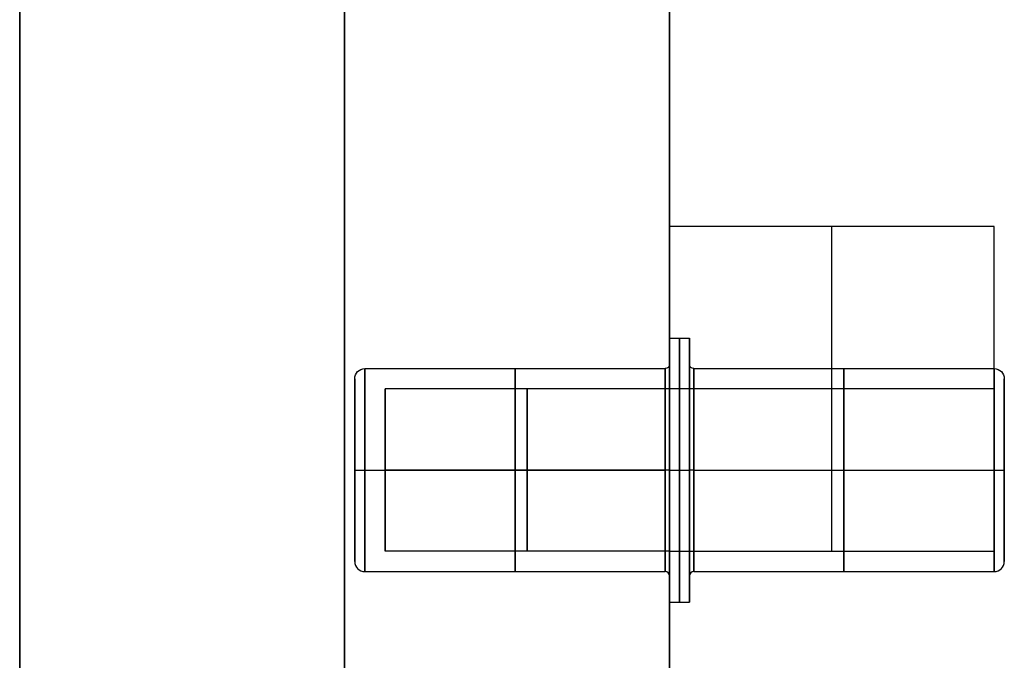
# Model space of a CAD drawing. Header units: millimetres. Extents: x -2170 to -1370, y -2706 to -2419.
# Tile 3 of 41: x -2170 to -2145, y -2495 to -2479. Entities that reach past the tile are written whole.
import ezdxf

# ---------------------------------------------------------------- set-up
doc = ezdxf.new("R2010")
doc.units = ezdxf.units.MM
doc.layers.add('Layer 01', color=7, linetype='Continuous', true_color=0x000000)

# ---------------------------------------------------------------- blocks, each defined once
blk = doc.blocks.new('Pin v1')
at = {"layer": 'Layer 01', "color": 253, "true_color": 0xa0a0a0}
for p, q in [((2.25, -3.25, -4.75), (-2.25, -3.25, -4.75)), ((0, -3.25, -7), (0, -3.25, -2.5)), ((-2.5, -10.9, -4.75), (-2.5, -3.5, -4.75)), ((0, -10.9, -7.25), (0, -3.5, -7.25)), ((0, -10.9, -2.25), (0, -3.5, -2.25)), ((2.5, -10.9, -4.75), (2.5, -3.5, -4.75)), ((-3.25, -11.5, -4.75), (-3.25, -11, -4.75)), ((-2.6, -11, -4.75), (-3.25, -11, -4.75)), ((0, -11.5, -8), (0, -11, -8)), ((0, -11.5, -1.5), (0, -11, -1.5)), ((0, -11, -8), (0, -11, -7.35)), ((0, -11, -2.15), (0, -11, -1.5)), ((3.25, -11, -4.75), (2.6, -11, -4.75)), ((3.25, -11.5, -4.75), (3.25, -11, -4.75)), ((-3.25, -11.5, -4.75), (-2.6, -11.5, -4.75)), ((-2.5, -19, -4.75), (-2.5, -11.6, -4.75)), ((0, -11.5, -8), (0, -11.5, -7.35)), ((0, -11.5, -2.15), (0, -11.5, -1.5)), ((0, -19, -7.25), (0, -11.6, -7.25)), ((0, -19, -2.25), (0, -11.6, -2.25)), ((2.5, -19, -4.75), (2.5, -11.6, -4.75)), ((2.6, -11.5, -4.75), (3.25, -11.5, -4.75)), ((-2.25, -19.25, -4.75), (2.25, -19.25, -4.75)), ((0, -19.25, -7), (0, -19.25, -2.5))]:
    blk.add_line(p, q, dxfattribs=at)
at = {"layer": 'Layer 01', "color": 253, "true_color": 0xa0a0a0, "extrusion": (0, 1, 0)}
for centre, radius in [((0, -4.75, -7.2), 2.5), ((0, -4.75, -11.25), 3.25), ((0, -4.75, -15.3), 2.5)]:
    blk.add_circle(centre, radius, dxfattribs=at)
at = {"layer": 'Layer 01', "color": 253, "true_color": 0xa0a0a0, "extrusion": (0, -1, 0)}
for centre in [(0, -4.75, 11), (0, -4.75, 11.5)]:
    blk.add_circle(centre, 3.25, dxfattribs=at)
at = {"layer": 'Layer 01', "color": 253, "true_color": 0xa0a0a0, "extrusion": (0, 0, -1)}
for centre, radius, start, end in [((2.25, -3.5, 4.75), 0.25, 0, 90), ((2.6, -10.9, 4.75), 0.1, 180, 270), ((2.6, -11.6, 4.75), 0.1, 90, 180), ((2.25, -19, 4.75), 0.25, 270, 0)]:
    blk.add_arc(centre, radius, start, end, dxfattribs=at)
at = {"layer": 'Layer 01', "color": 253, "true_color": 0xa0a0a0, "extrusion": (0, 1, 0)}
for centre, radius, start, end in [((0, -4.75, -3.25), 2.25, 180, 0), ((0, -4.75, -3.25), 2.25, 0, 180), ((0, -4.75, -3.5), 2.5, 0, 180), ((0, -4.75, -3.5), 2.5, 180, 0), ((0, -4.75, -10.9), 2.5, 180, 0), ((0, -4.75, -10.9), 2.5, 0, 180), ((0, -4.75, -11.5), 2.6, 0, 180), ((0, -4.75, -11.5), 2.6, 180, 0), ((0, -4.75, -19), 2.5, 0, 180), ((0, -4.75, -19), 2.5, 180, 0), ((0, -4.75, -19.25), 2.25, 0, 180), ((0, -4.75, -19.25), 2.25, 180, 0)]:
    blk.add_arc(centre, radius, start, end, dxfattribs=at)
at = {"layer": 'Layer 01', "color": 253, "true_color": 0xa0a0a0, "extrusion": (-1, 0, 0)}
for centre, radius, start, end in [((3.5, -2.5), 0.25, 90, 180), ((10.9, -2.15), 0.1, 270, 0), ((11.6, -2.15), 0.1, 180, 270), ((19, -2.5), 0.25, 0, 90)]:
    blk.add_arc(centre, radius, start, end, dxfattribs=at)
at = {"layer": 'Layer 01', "color": 253, "true_color": 0xa0a0a0, "extrusion": (1, 0, 0)}
for centre, radius, start, end in [((-3.5, -7), 0.25, 270, 0), ((-10.9, -7.35), 0.1, 90, 180), ((-11.6, -7.35), 0.1, 0, 90), ((-19, -7), 0.25, 180, 270)]:
    blk.add_arc(centre, radius, start, end, dxfattribs=at)
at = {"layer": 'Layer 01', "color": 253, "true_color": 0xa0a0a0}
for centre, radius, start, end in [((2.25, -3.5, -4.75), 0.25, 0, 90), ((2.6, -10.9, -4.75), 0.1, 180, 270), ((2.6, -11.6, -4.75), 0.1, 90, 180), ((2.25, -19, -4.75), 0.25, 270, 0)]:
    blk.add_arc(centre, radius, start, end, dxfattribs=at)
at = {"layer": 'Layer 01', "color": 253, "true_color": 0xa0a0a0, "extrusion": (0, -1, 0)}
for centre, radius, start, end in [((0, -4.75, 11), 2.6, 180, 0), ((0, -4.75, 11), 2.6, 0, 180), ((0, -4.75, 11.6), 2.5, 180, 0), ((0, -4.75, 11.6), 2.5, 0, 180)]:
    blk.add_arc(centre, radius, start, end, dxfattribs=at)
blk = doc.blocks.new('Cabinet shelf v4')
at = {"layer": 'Layer 01', "color": 253, "true_color": 0xa0a0a0}
for p, q in [((384, -236, -110), (384, 0, -110)), ((376, -182.536, -116), (376, -189.464, -116)), ((376, -186, -114), (384, -186, -114)), ((376, -186, -114), (376, -186, -118))]:
    blk.add_line(p, q, dxfattribs=at)
at = {"layer": 'Layer 01', "color": 253, "true_color": 0xa0a0a0, "extrusion": (1, 0, 0)}
for centre in [(-186, -118, 376), (-186, -118, 380)]:
    blk.add_arc(centre, 4, 0, 180, dxfattribs=at)
at = {"layer": 'Layer 01', "color": 253, "true_color": 0xa0a0a0, "extrusion": (-1, 0, 0)}
blk.add_arc((186, -118, -384), 4, 0, 180, dxfattribs=at)
at = {"layer": 'Layer 01', "color": 253, "true_color": 0xa0a0a0}
for points in [[(384, 0, -102), (384, -118, -102), (384, -236, -102)], [(384, -182, -118), (384, -117, -118), (384, -52, -118)], [(384, -182, -118), (380, -182, -118), (376, -182, -118)], [(376, -182, -118), (376, -186, -118), (376, -190, -118)], [(376, -190, -118), (380, -190, -118), (384, -190, -118)], [(384, -236, -118), (384, -213, -118), (384, -190, -118)]]:
    blk.add_open_spline(points, degree=2, dxfattribs=at)
blk = doc.blocks.new('Cabinet Bottom Panel v2')
at = {"layer": 'Layer 01', "color": 253, "true_color": 0xa0a0a0}
blk.add_line((-400, 135, 8), (-400, -135, 8), dxfattribs=at)
for points in [[(-400, 135), (-400, 0), (-400, -135)], [(-400, -135, 16), (-400, 0, 16), (-400, 135, 16)]]:
    blk.add_open_spline(points, degree=2, dxfattribs=at)
blk = doc.blocks.new('Cabinet Top Panel v6')
at = {"layer": 'Layer 01', "color": 253, "true_color": 0xa0a0a0}
blk.add_line((-400, 135, 8), (-400, -135, 8), dxfattribs=at)
for points in [[(-400, 135), (-400, 0), (-400, -135)], [(-400, -135, 16), (-400, 0, 16), (-400, 135, 16)]]:
    blk.add_open_spline(points, degree=2, dxfattribs=at)

msp = doc.modelspace()

# ---------------------------------------------------------------- linework, layer by layer
at = {"layer": 'Layer 01', "color": 253, "true_color": 0xa0a0a0}
for p, q in [((-2169.626, -2435.48, 576), (-2169.626, -2705.48, 576)), ((-2161.626, -2435.48, 900), (-2161.626, -2705.48, 900)), ((-2161.626, -2705.48, 252), (-2161.626, -2435.48, 252)), ((-2153.626, -2439.48, 576), (-2153.626, -2705.48, 576)), ((-2153.626, -2488.48, 679), (-2160.626, -2488.48, 679)), ((-2160.626, -2492.48, 679), (-2160.626, -2488.48, 679)), ((-2153.626, -2488.48, 457), (-2160.626, -2488.48, 457)), ((-2160.626, -2492.48, 457), (-2160.626, -2488.48, 457)), ((-2153.626, -2490.48, 681), (-2160.626, -2490.48, 681)), ((-2153.626, -2490.48, 677), (-2160.626, -2490.48, 677)), ((-2160.626, -2490.48, 677), (-2160.626, -2490.48, 681)), ((-2153.626, -2490.48, 459), (-2160.626, -2490.48, 459)), ((-2153.626, -2490.48, 455), (-2160.626, -2490.48, 455)), ((-2160.626, -2490.48, 455), (-2160.626, -2490.48, 459)), ((-2153.626, -2492.48, 679), (-2160.626, -2492.48, 679)), ((-2153.626, -2492.48, 457), (-2160.626, -2492.48, 457))]:
    msp.add_line(p, q, dxfattribs=at)
at = {"layer": 'Layer 01', "color": 253, "true_color": 0xa0a0a0, "extrusion": (1, 0, 0)}
for centre in [(-2490.48, 679, -2160.626), (-2490.48, 457, -2160.626)]:
    msp.add_circle(centre, 2, dxfattribs=at)
at = {"layer": 'Layer 01', "color": 253, "true_color": 0xa0a0a0, "extrusion": (-1, 0, 0)}
for centre in [(2490.48, 679, 2157.126), (2490.48, 457, 2157.126), (2490.48, 679, 2153.626), (2490.48, 457, 2153.626)]:
    msp.add_circle(centre, 2, dxfattribs=at)
at = {"layer": 'Layer 01', "color": 253, "true_color": 0xa0a0a0}
for points in [[(-2169.626, -2435.48, 900), (-2169.626, -2570.48, 900), (-2169.626, -2705.48, 900)], [(-2169.626, -2705.48, 252), (-2169.626, -2570.48, 252), (-2169.626, -2435.48, 252)], [(-2153.626, -2705.48, 900), (-2153.626, -2572.48, 900), (-2153.626, -2439.48, 900)], [(-2153.626, -2439.48, 252), (-2153.626, -2572.48, 252), (-2153.626, -2705.48, 252)]]:
    msp.add_open_spline(points, degree=2, dxfattribs=at)

# ---------------------------------------------------------------- block references
at = {"layer": 'Layer 01'}
for name, p in [('Cabinet Bottom Panel v2', (-1769.626, -2570.48, 236)), ('Cabinet Top Panel v6', (-1769.626, -2570.48, 900))]:
    msp.add_blockref(name, p, dxfattribs=at)
for name, p, rotation in [('Cabinet shelf v4', (-1769.626, -2674.48, 575), 180), ('Pin v1', (-2142.126, -2490.48, 461.75), 270), ('Pin v1', (-2142.126, -2490.48, 683.75), 269.9999999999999)]:
    msp.add_blockref(name, p, dxfattribs=dict(at, rotation=rotation))

doc.saveas('drawing.dxf')
